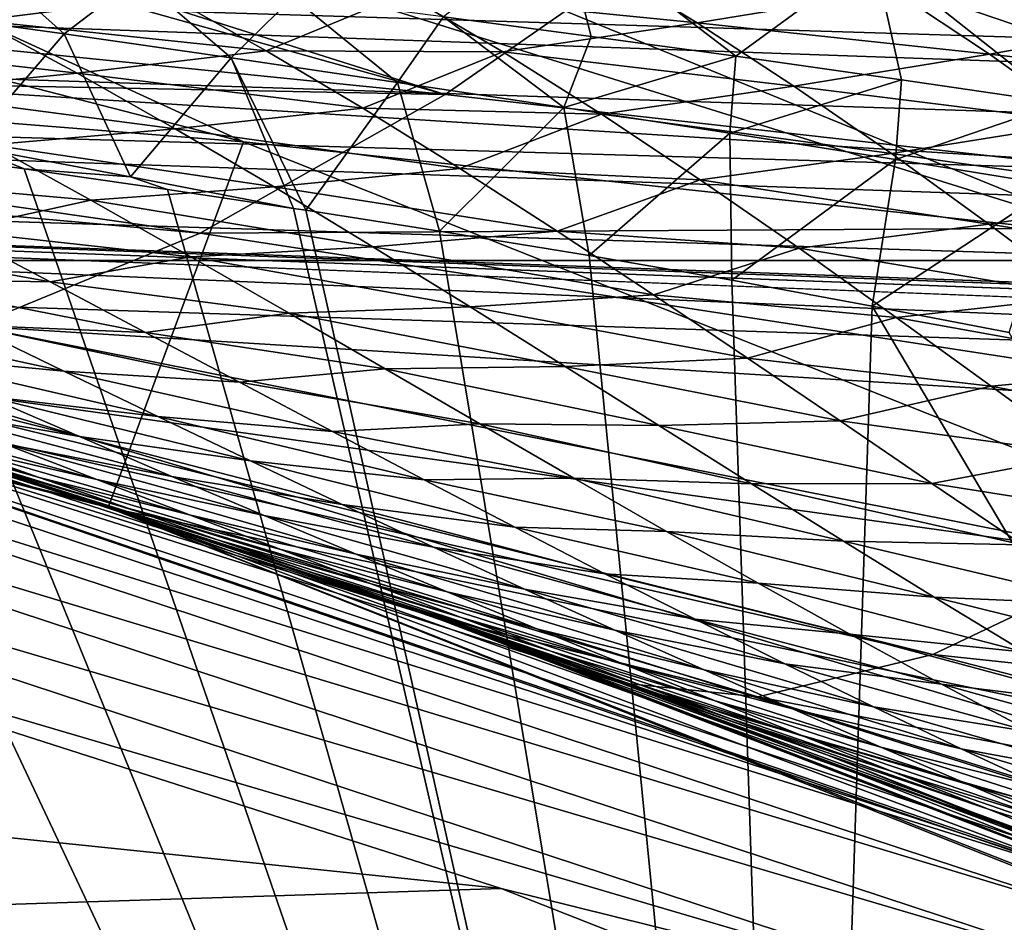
# Model space of a CAD drawing. Header units: metres. Extents: x -31 to 167, y -24 to 31.
# Tile 85 of 155: x 6.84 to 8.1, y 20.87 to 22.02. Entities that reach past the tile are written whole.
import ezdxf

# ---------------------------------------------------------------- set-up
doc = ezdxf.new("R2010")
doc.units = ezdxf.units.M
doc.layers.add('solid_12_381_042_XXX', color=7, linetype='CONTINUOUS')

msp = doc.modelspace()

# ---------------------------------------------------------------- linework, layer by layer
at = {"layer": 'solid_12_381_042_XXX'}
for points in [[(5.673571, 23.018581, -0.293264), (5.623972, 22.817352, -0.134106), (8.333295, 21.973093, -0.134106)], [(8.406787, 22.166876, -0.293264), (5.673571, 23.018581, -0.293264), (8.333295, 21.973093, -0.134106)], [(10.218121, 21.716084, -4), (-10.218286, 21.716007, -4), (-7.416245, 22.825409, -4)], [(10.218121, 21.716084, -4), (-7.416245, 22.825409, -4), (7.416117, 22.825451, -4)], [(10.218121, 21.716084, -4), (7.416117, 22.825451, -4), (7.416531, 22.825317, -1)], [(10.218808, 21.715799, -1), (7.416531, 22.825317, -1), (8.49853, 22.408783, -0.742193)], [(10.218121, 21.716084, -4), (7.416531, 22.825317, -1), (10.218808, 21.715799, -1)], [(5.623972, 22.817352, -0.134106), (5.5662, 22.58296, -0.034074), (8.247691, 21.747374, -0.034074)], [(8.333295, 21.973093, -0.134106), (5.623972, 22.817352, -0.134106), (8.247691, 21.747374, -0.034074)], [(7.126499, 21.868082), (4.330167, 22.58868), (4.216481, 22.10136)], [(5.5662, 22.58296, -0.034074), (4.330167, 22.58868), (7.126499, 21.868082)], [(8.247691, 21.747374, -0.034074), (5.5662, 22.58296, -0.034074), (7.126499, 21.868082)], [(30.313025, 21.493221, 142.746536), (0.756085, 22.487293, 142.760712), (1.120382, 22.47504, 144.491714)], [(1.315599, 22.468142, 142.738632), (0.756085, 22.487293, 142.760712), (30.313025, 21.493221, 142.746536)], [(30.490351, 21.468952, 144.664551), (1.120014, 22.467461, 144.594604), (1.119152, 22.44487, 144.695175)], [(30.50066, 21.48691, 144.505798), (1.120382, 22.47504, 144.491714), (1.120014, 22.467461, 144.594604)], [(30.490351, 21.468952, 144.664551), (30.50066, 21.48691, 144.505798), (1.120014, 22.467461, 144.594604)], [(30.50066, 21.48691, 144.505798), (30.313025, 21.493221, 142.746536), (1.120382, 22.47504, 144.491714)], [(1.315599, 22.468142, 142.738632), (30.313025, 21.493221, 142.746536), (30.306046, 21.475065, 142.587387)], [(1.315599, 22.468142, 142.738632), (30.306046, 21.475065, 142.587387), (1.898175, 22.44739, 142.713928)], [(30.490351, 21.468952, 144.664551), (1.119152, 22.44487, 144.695175), (1.1178, 22.407757, 144.791367)], [(30.306046, 21.475065, 142.587387), (3.335737, 22.391733, 142.647522), (1.898175, 22.44739, 142.713928)], [(30.48839, 21.410524, 144.824265), (1.1178, 22.407757, 144.791367), (1.115987, 22.356922, 144.881042)], [(30.490351, 21.468952, 144.664551), (1.1178, 22.407757, 144.791367), (30.48839, 21.410524, 144.824265)], [(30.306046, 21.475065, 142.587387), (4.14347, 22.356859, 142.606277), (3.335737, 22.391733, 142.647522)], [(30.485064, 21.31156, 144.969452), (1.115987, 22.356922, 144.881042), (1.113752, 22.293468, 144.962296)], [(30.48839, 21.410524, 144.824265), (1.115987, 22.356922, 144.881042), (30.485064, 21.31156, 144.969452)], [(30.306046, 21.475065, 142.587387), (4.783903, 22.32691, 142.571732), (4.14347, 22.356859, 142.606277)], [(30.304073, 21.416359, 142.427338), (6.241515, 22.249552, 142.487793), (4.783903, 22.32691, 142.571732)], [(30.306046, 21.475065, 142.587387), (30.304073, 21.416359, 142.427338), (4.783903, 22.32691, 142.571732)], [(30.485064, 21.31156, 144.969452), (1.113752, 22.293468, 144.962296), (1.111143, 22.218773, 145.033325)], [(7.385522, 21.928896, 141.929443), (5.901484, 22.079742, 141.962677), (6.241515, 22.249552, 142.487793)], [(30.304073, 21.416359, 142.427338), (6.401515, 22.240175, 142.47821), (6.241515, 22.249552, 142.487793)], [(7.385522, 21.928896, 141.929443), (6.241515, 22.249552, 142.487793), (6.401515, 22.240175, 142.47821)], [(30.304073, 21.416359, 142.427338), (7.712156, 22.156013, 142.398376), (6.401515, 22.240175, 142.47821)], [(7.385522, 21.928896, 141.929443), (6.401515, 22.240175, 142.47821), (7.712156, 22.156013, 142.398376)], [(30.480618, 21.17931, 145.085587), (1.111143, 22.218773, 145.033325), (1.108217, 22.13446, 145.092621)], [(30.485064, 21.31156, 144.969452), (1.111143, 22.218773, 145.033325), (30.480618, 21.17931, 145.085587)], [(8.875025, 21.761169, 141.900482), (7.385522, 21.928896, 141.929443), (7.712156, 22.156013, 142.398376)], [(30.300732, 21.31695, 142.281952), (8.700951, 22.083014, 142.337677), (7.712156, 22.156013, 142.398376)], [(8.875025, 21.761169, 141.900482), (7.712156, 22.156013, 142.398376), (8.700951, 22.083014, 142.337677)], [(30.304073, 21.416359, 142.427338), (30.300732, 21.31695, 142.281952), (7.712156, 22.156013, 142.398376)], [(7.535614, 22.148855, 115.233124), (7.383541, 22.028826, 115.32621), (7.572877, 22.003567, 115.334984)], [(7.535614, 22.148855, 115.233124), (7.572877, 22.003567, 115.334984), (7.758621, 21.978085, 115.342819)], [(7.935789, 22.107773, 115.252075), (7.535614, 22.148855, 115.233124), (7.758621, 21.978085, 115.342819)], [(30.480618, 21.17931, 145.085587), (1.108217, 22.13446, 145.092621), (1.105038, 22.042368, 145.138855)], [(4.216481, 22.10136), (6.791781, 21.450447, 101.904671), (6.928383, 21.406717, 101.786072)], [(6.952882, 21.398771), (4.216481, 22.10136), (6.928383, 21.406717, 101.786072)], [(7.126499, 21.868082), (4.216481, 22.10136), (6.952882, 21.398771)], [(6.787225, 22.103737, 115.293839), (6.681955, 22.036461, 115.353928), (6.896406, 22.006626, 115.365837)], [(6.99085, 22.078979, 115.305626), (6.787225, 22.103737, 115.293839), (6.896406, 22.006626, 115.365837)], [(7.935789, 22.107773, 115.252075), (7.758621, 21.978085, 115.342819), (7.971576, 21.947853, 115.350868)], [(7.935789, 22.107773, 115.252075), (7.971576, 21.947853, 115.350868), (8.176294, 21.917927, 115.357521)], [(8.32655, 22.064903, 115.268173), (7.935789, 22.107773, 115.252075), (8.176294, 21.917927, 115.357521)], [(7.031548, 22.054554, 106.772461), (6.786814, 22.024111, 106.547333), (6.660494, 22.088438, 106.729805)], [(7.584468, 22.096668, 107.133339), (7.708992, 22.020987, 106.955116), (7.333503, 22.058701, 106.916)], [(7.96169, 22.062317, 107.170837), (7.708992, 22.020987, 106.955116), (7.584468, 22.096668, 107.133339)], [(7.385522, 21.928896, 141.929443), (5.58101, 21.964479, 141.383194), (5.901484, 22.079742, 141.962677)], [(6.99085, 22.078979, 115.305626), (6.896406, 22.006626, 115.365837), (7.110568, 21.975931, 115.37664)], [(7.189774, 22.053949, 115.316437), (6.99085, 22.078979, 115.305626), (7.110568, 21.975931, 115.37664)], [(7.031548, 22.054554, 106.772461), (7.155706, 21.98494, 106.59343), (6.786814, 22.024111, 106.547333)], [(7.333503, 22.058701, 106.916), (7.155706, 21.98494, 106.59343), (7.031548, 22.054554, 106.772461)], [(7.189774, 22.053949, 115.316437), (7.110568, 21.975931, 115.37664), (7.324429, 21.94442, 115.386253)], [(7.333503, 22.058701, 106.916), (7.45972, 21.983622, 106.73452), (7.155706, 21.98494, 106.59343)], [(7.383541, 22.028826, 115.32621), (7.189774, 22.053949, 115.316437), (7.324429, 21.94442, 115.386253)], [(7.708992, 22.020987, 106.955116), (7.45972, 21.983622, 106.73452), (7.333503, 22.058701, 106.916)], [(7.96169, 22.062317, 107.170837), (8.084344, 21.980669, 106.995483), (7.708992, 22.020987, 106.955116)], [(8.338639, 22.025782, 107.209549), (8.084344, 21.980669, 106.995483), (7.96169, 22.062317, 107.170837)], [(30.475502, 21.027117, 145.163284), (1.105038, 22.042368, 145.138855), (1.101675, 21.944489, 145.171066)], [(30.480618, 21.17931, 145.085587), (1.105038, 22.042368, 145.138855), (30.475502, 21.027117, 145.163284)], [(6.896406, 22.006626, 115.365837), (6.681955, 22.036461, 115.353928), (6.772117, 21.862757, 115.518364)], [(7.383541, 22.028826, 115.32621), (7.324429, 21.94442, 115.386253), (7.537971, 21.912132, 115.3946)], [(7.572877, 22.003567, 115.334984), (7.383541, 22.028826, 115.32621), (7.537971, 21.912132, 115.3946)], [(8.338639, 22.025782, 107.209549), (8.459897, 21.93775, 107.036232), (8.084344, 21.980669, 106.995483)], [(6.786814, 22.024111, 106.547333), (6.91286, 21.956163, 106.364944), (6.545602, 21.998228, 106.317833)], [(7.155706, 21.98494, 106.59343), (6.91286, 21.956163, 106.364944), (6.786814, 22.024111, 106.547333)], [(7.708992, 22.020987, 106.955116), (7.833485, 21.939764, 106.77626), (7.45972, 21.983622, 106.73452)], [(8.084344, 21.980669, 106.995483), (7.833485, 21.939764, 106.77626), (7.708992, 22.020987, 106.955116)], [(5.305753, 19.801424, 115.540306), (7.845351, 18.939327, 115.540306), (5.448718, 22.012014, 115.540306)], [(7.845351, 18.939327, 115.540306), (5.652816, 21.987604, 115.540306), (5.448718, 22.012014, 115.540306)], [(6.896406, 22.006626, 115.365837), (6.772117, 21.862757, 115.518364), (6.981583, 21.82329, 115.530136)], [(7.110568, 21.975931, 115.37664), (6.896406, 22.006626, 115.365837), (6.981583, 21.82329, 115.530136)], [(7.758621, 21.978085, 115.342819), (7.572877, 22.003567, 115.334984), (7.537971, 21.912132, 115.3946)], [(7.845351, 18.939327, 115.540306), (5.85028, 21.963594, 115.540306), (5.652816, 21.987604, 115.540306)], [(6.91286, 21.956163, 106.364944), (6.673529, 21.932615, 106.132179), (6.545602, 21.998228, 106.317833)], [(7.155706, 21.98494, 106.59343), (7.279805, 21.911377, 106.414032), (6.91286, 21.956163, 106.364944)], [(7.110568, 21.975931, 115.37664), (6.981583, 21.82329, 115.530136), (7.190901, 21.782766, 115.540306)], [(7.110568, 21.975931, 115.37664), (7.190901, 21.782766, 115.540306), (7.206646, 21.780369, 115.540306)], [(7.324429, 21.94442, 115.386253), (7.110568, 21.975931, 115.37664), (7.206646, 21.780369, 115.540306)], [(7.45972, 21.983622, 106.73452), (7.279805, 21.911377, 106.414032), (7.155706, 21.98494, 106.59343)], [(7.45972, 21.983622, 106.73452), (7.586082, 21.903706, 106.552223), (7.279805, 21.911377, 106.414032)], [(7.833485, 21.939764, 106.77626), (7.586082, 21.903706, 106.552223), (7.45972, 21.983622, 106.73452)], [(7.758621, 21.978085, 115.342819), (7.537971, 21.912132, 115.3946), (7.751108, 21.879129, 115.401596)], [(7.971576, 21.947853, 115.350868), (7.758621, 21.978085, 115.342819), (7.751108, 21.879129, 115.401596)], [(8.084344, 21.980669, 106.995483), (8.207534, 21.892912, 106.818489), (7.833485, 21.939764, 106.77626)], [(8.459897, 21.93775, 107.036232), (8.207534, 21.892912, 106.818489), (8.084344, 21.980669, 106.995483)], [(7.071083, 21.750887, 141.401703), (5.288501, 21.912296, 140.756927), (5.58101, 21.964479, 141.383194)], [(7.385522, 21.928896, 141.929443), (7.071083, 21.750887, 141.401703), (5.58101, 21.964479, 141.383194)], [(7.845351, 18.939327, 115.540306), (6.04201, 21.939789, 115.540306), (5.85028, 21.963594, 115.540306)], [(6.91286, 21.956163, 106.364944), (7.039012, 21.884842, 106.182007), (6.673529, 21.932615, 106.132179)], [(7.279805, 21.911377, 106.414032), (7.039012, 21.884842, 106.182007), (6.91286, 21.956163, 106.364944)], [(11.558103, 21.500824, 145.196259), (1.101675, 21.944489, 145.171066), (6.301621, 21.673597, 145.193024)], [(16.865307, 21.32514, 145.198502), (1.101675, 21.944489, 145.171066), (11.558103, 21.500824, 145.196259)], [(22.232065, 21.146555, 145.199921), (1.101675, 21.944489, 145.171066), (16.865307, 21.32514, 145.198502)], [(27.720585, 20.963165, 145.200562), (1.101675, 21.944489, 145.171066), (22.232065, 21.146555, 145.199921)], [(30.46209, 20.871155, 145.200592), (1.101675, 21.944489, 145.171066), (27.720585, 20.963165, 145.200562)], [(30.475502, 21.027117, 145.163284), (1.101675, 21.944489, 145.171066), (30.46209, 20.871155, 145.200592)], [(7.845351, 18.939327, 115.540306), (6.25343, 21.912985, 115.540306), (6.04201, 21.939789, 115.540306)], [(7.324429, 21.94442, 115.386253), (7.206646, 21.780369, 115.540306), (7.378337, 21.753595, 115.540306)], [(7.537971, 21.912132, 115.3946), (7.324429, 21.94442, 115.386253), (7.378337, 21.753595, 115.540306)], [(7.833485, 21.939764, 106.77626), (7.958589, 21.853243, 106.595726), (7.586082, 21.903706, 106.552223)], [(7.971576, 21.947853, 115.350868), (7.751108, 21.879129, 115.401596), (7.963732, 21.845484, 115.407158)], [(8.207534, 21.892912, 106.818489), (7.958589, 21.853243, 106.595726), (7.833485, 21.939764, 106.77626)], [(8.176294, 21.917927, 115.357521), (7.971576, 21.947853, 115.350868), (7.963732, 21.845484, 115.407158)], [(7.039012, 21.884842, 106.182007), (6.801748, 21.864157, 105.945763), (6.673529, 21.932615, 106.132179)], [(8.875025, 21.761169, 141.900482), (7.071083, 21.750887, 141.401703), (7.385522, 21.928896, 141.929443)], [(7.071083, 21.750887, 141.401703), (6.779968, 21.631565, 140.821579), (5.288501, 21.912296, 140.756927)], [(7.845351, 18.939327, 115.540306), (6.45752, 21.886381, 115.540306), (6.25343, 21.912985, 115.540306)], [(7.279805, 21.911377, 106.414032), (7.40451, 21.833996, 106.2332), (7.039012, 21.884842, 106.182007)], [(7.586082, 21.903706, 106.552223), (7.40451, 21.833996, 106.2332), (7.279805, 21.911377, 106.414032)], [(7.537971, 21.912132, 115.3946), (7.378337, 21.753595, 115.540306), (7.570477, 21.722147, 115.540306)], [(7.751108, 21.879129, 115.401596), (7.537971, 21.912132, 115.3946), (7.570477, 21.722147, 115.540306)], [(8.176294, 21.917927, 115.357521), (7.963732, 21.845484, 115.407158), (8.169338, 21.812307, 115.411118)], [(7.586082, 21.903706, 106.552223), (7.713072, 21.81929, 106.368301), (7.40451, 21.833996, 106.2332)], [(7.958589, 21.853243, 106.595726), (7.713072, 21.81929, 106.368301), (7.586082, 21.903706, 106.552223)], [(7.845351, 18.939327, 115.540306), (6.654722, 21.859869, 115.540306), (6.45752, 21.886381, 115.540306)], [(8.207534, 21.892912, 106.818489), (8.331018, 21.800001, 106.640022), (7.958589, 21.853243, 106.595726)], [(7.039012, 21.884842, 106.182007), (7.165808, 21.810339, 105.997665), (6.801748, 21.864157, 105.945763)], [(7.40451, 21.833996, 106.2332), (7.165808, 21.810339, 105.997665), (7.039012, 21.884842, 106.182007)], [(7.751108, 21.879129, 115.401596), (7.570477, 21.722147, 115.540306), (7.753454, 21.690575, 115.540306)], [(7.963732, 21.845484, 115.407158), (7.751108, 21.879129, 115.401596), (7.753454, 21.690575, 115.540306)], [(6.801748, 21.864157, 105.945763), (6.930578, 21.793137, 105.758072), (6.625888, 21.82012, 105.621025)], [(6.772117, 21.862757, 115.518364), (6.654722, 21.859869, 115.540306), (6.844853, 21.833488, 115.540306)], [(6.772117, 21.862757, 115.518364), (6.844853, 21.833488, 115.540306), (6.981583, 21.82329, 115.530136)], [(7.165808, 21.810339, 105.997665), (6.930578, 21.793137, 105.758072), (6.801748, 21.864157, 105.945763)], [(9.810481, 20.802723), (7.126499, 21.868082), (6.952882, 21.398771)], [(8.247691, 21.747374, -0.034074), (7.126499, 21.868082), (9.810481, 20.802723)], [(7.845351, 18.939327, 115.540306), (6.844853, 21.833488, 115.540306), (6.654722, 21.859869, 115.540306)], [(7.958589, 21.853243, 106.595726), (8.083836, 21.762512, 106.41404), (7.713072, 21.81929, 106.368301)], [(8.331018, 21.800001, 106.640022), (8.083836, 21.762512, 106.41404), (7.958589, 21.853243, 106.595726)], [(7.963732, 21.845484, 115.407158), (7.753454, 21.690575, 115.540306), (7.933768, 21.657413, 115.540306)], [(8.169338, 21.812307, 115.411118), (7.963732, 21.845484, 115.407158), (7.933768, 21.657413, 115.540306)], [(7.845351, 18.939327, 115.540306), (7.028798, 21.806988, 115.540306), (6.844853, 21.833488, 115.540306)], [(6.981583, 21.82329, 115.530136), (6.844853, 21.833488, 115.540306), (7.028798, 21.806988, 115.540306)], [(6.981583, 21.82329, 115.530136), (7.028798, 21.806988, 115.540306), (7.190901, 21.782766, 115.540306)], [(7.40451, 21.833996, 106.2332), (7.529473, 21.753593, 106.051361), (7.165808, 21.810339, 105.997665)], [(7.713072, 21.81929, 106.368301), (7.529473, 21.753593, 106.051361), (7.40451, 21.833996, 106.2332)], [(6.930578, 21.793137, 105.758072), (6.752992, 21.754391, 105.43541), (6.625888, 21.82012, 105.621025)], [(7.165808, 21.810339, 105.997665), (7.292638, 21.733551, 105.812729), (6.930578, 21.793137, 105.758072)], [(7.529473, 21.753593, 106.051361), (7.292638, 21.733551, 105.812729), (7.165808, 21.810339, 105.997665)], [(7.713072, 21.81929, 106.368301), (7.839976, 21.731585, 106.18367), (7.529473, 21.753593, 106.051361)], [(8.083836, 21.762512, 106.41404), (7.839976, 21.731585, 106.18367), (7.713072, 21.81929, 106.368301)], [(8.169338, 21.812307, 115.411118), (7.933768, 21.657413, 115.540306), (8.10958, 21.623356, 115.540306)], [(7.845351, 18.939327, 115.540306), (7.190901, 21.782766, 115.540306), (7.028798, 21.806988, 115.540306)], [(8.331018, 21.800001, 106.640022), (8.453344, 21.704042, 106.462067), (8.083836, 21.762512, 106.41404)], [(6.930578, 21.793137, 105.758072), (7.059115, 21.720543, 105.570366), (6.752992, 21.754391, 105.43541)], [(7.292638, 21.733551, 105.812729), (7.059115, 21.720543, 105.570366), (6.930578, 21.793137, 105.758072)], [(7.845351, 18.939327, 115.540306), (7.206646, 21.780369, 115.540306), (7.190901, 21.782766, 115.540306)], [(7.845351, 18.939327, 115.540306), (7.378337, 21.753595, 115.540306), (7.206646, 21.780369, 115.540306)], [(8.875025, 21.761169, 141.900482), (8.565187, 21.521433, 141.429855), (7.071083, 21.750887, 141.401703)], [(8.083836, 21.762512, 106.41404), (8.207425, 21.669855, 106.233727), (7.839976, 21.731585, 106.18367)], [(8.453344, 21.704042, 106.462067), (8.207425, 21.669855, 106.233727), (8.083836, 21.762512, 106.41404)], [(6.752992, 21.754391, 105.43541), (6.878431, 21.688522, 105.251877), (6.523856, 21.753277, 105.189255)], [(6.878431, 21.688522, 105.251877), (6.650423, 21.692459, 105.00399), (6.523856, 21.753277, 105.189255)], [(7.059115, 21.720543, 105.570366), (6.878431, 21.688522, 105.251877), (6.752992, 21.754391, 105.43541)], [(8.565187, 21.521433, 141.429855), (6.779968, 21.631565, 140.821579), (7.071083, 21.750887, 141.401703)], [(7.529473, 21.753593, 106.051361), (7.653107, 21.671894, 105.870758), (7.292638, 21.733551, 105.812729)], [(7.845351, 18.939327, 115.540306), (7.570477, 21.722147, 115.540306), (7.378337, 21.753595, 115.540306)], [(7.839976, 21.731585, 106.18367), (7.653107, 21.671894, 105.870758), (7.529473, 21.753593, 106.051361)], [(5.738373, 21.696627, 118.21389), (5.749282, 21.737875, 118.2976), (8.295474, 20.899153, 118.2976)], [(8.295474, 20.899153, 118.2976), (5.749282, 21.737875, 118.2976), (5.960344, 21.696182, 118.390305)], [(7.292638, 21.733551, 105.812729), (7.417541, 21.656315, 105.630013), (7.059115, 21.720543, 105.570366)], [(7.653107, 21.671894, 105.870758), (7.417541, 21.656315, 105.630013), (7.292638, 21.733551, 105.812729)], [(7.845351, 18.939327, 115.540306), (7.753454, 21.690575, 115.540306), (7.570477, 21.722147, 115.540306)], [(7.839976, 21.731585, 106.18367), (7.964685, 21.64296, 106.001328), (7.653107, 21.671894, 105.870758)], [(8.207425, 21.669855, 106.233727), (7.964685, 21.64296, 106.001328), (7.839976, 21.731585, 106.18367)], [(12.85965, 20.263948, -4), (-12.859702, 20.263912, -4), (-10.218286, 21.716007, -4)], [(12.85965, 20.263948, -4), (-10.218286, 21.716007, -4), (10.218121, 21.716084, -4)], [(7.059115, 21.720543, 105.570366), (7.185122, 21.648228, 105.385872), (6.878431, 21.688522, 105.251877)], [(7.417541, 21.656315, 105.630013), (7.185122, 21.648228, 105.385872), (7.059115, 21.720543, 105.570366)], [(5.738373, 21.696627, 118.21389), (8.279733, 20.859495, 118.21389), (5.721378, 21.63237, 118.147484)], [(5.738373, 21.696627, 118.21389), (8.295474, 20.899153, 118.2976), (8.279733, 20.859495, 118.21389)], [(8.248424, 20.93355, 138.86525), (8.599384, 20.79184, 118.390305), (5.960344, 21.696182, 118.390305)], [(8.295474, 20.899153, 118.2976), (5.960344, 21.696182, 118.390305), (8.599384, 20.79184, 118.390305)], [(7.609894, 21.174028, 139.070938), (8.248424, 20.93355, 138.86525), (5.960344, 21.696182, 118.390305)], [(7.366633, 21.259886, 139.154037), (7.609894, 21.174028, 139.070938), (5.960344, 21.696182, 118.390305)], [(6.479215, 21.546921, 139.480667), (7.366633, 21.259886, 139.154037), (5.960344, 21.696182, 118.390305)], [(7.000772, 21.623709, 105.072533), (6.773974, 21.632755, 104.822861), (6.650423, 21.692459, 105.00399)], [(6.878431, 21.688522, 105.251877), (7.000772, 21.623709, 105.072533), (6.650423, 21.692459, 105.00399)], [(7.185122, 21.648228, 105.385872), (7.000772, 21.623709, 105.072533), (6.878431, 21.688522, 105.251877)], [(7.845351, 18.939327, 115.540306), (7.933768, 21.657413, 115.540306), (7.753454, 21.690575, 115.540306)], [(7.173658, 20.032797, 145.355576), (6.301621, 21.673597, 145.193024), (1.571874, 20.913927, 145.275101)], [(12.395904, 19.854485, 145.368698), (6.301621, 21.673597, 145.193024), (7.173658, 20.032797, 145.355576)], [(12.395904, 19.854485, 145.368698), (11.558103, 21.500824, 145.196259), (6.301621, 21.673597, 145.193024)], [(7.653107, 21.671894, 105.870758), (7.773766, 21.59074, 105.693764), (7.417541, 21.656315, 105.630013)], [(7.964685, 21.64296, 106.001328), (7.773766, 21.59074, 105.693764), (7.653107, 21.671894, 105.870758)], [(8.207425, 21.669855, 106.233727), (8.328081, 21.577271, 106.056595), (7.964685, 21.64296, 106.001328)], [(6.896034, 21.573725, 104.643646), (6.674077, 21.594711, 104.388443), (6.550664, 21.648653, 104.56955)], [(6.773974, 21.632755, 104.822861), (6.896034, 21.573725, 104.643646), (6.550664, 21.648653, 104.56955)], [(7.185122, 21.648228, 105.385872), (7.308338, 21.576881, 105.204971), (7.000772, 21.623709, 105.072533)], [(7.417541, 21.656315, 105.630013), (7.539464, 21.579937, 105.45105), (7.185122, 21.648228, 105.385872)], [(7.539464, 21.579937, 105.45105), (7.308338, 21.576881, 105.204971), (7.185122, 21.648228, 105.385872)], [(7.773766, 21.59074, 105.693764), (7.539464, 21.579937, 105.45105), (7.417541, 21.656315, 105.630013)], [(7.845351, 18.939327, 115.540306), (10.250444, 17.753241, 115.540306), (7.933768, 21.657413, 115.540306)], [(10.250444, 17.753241, 115.540306), (8.10958, 21.623356, 115.540306), (7.933768, 21.657413, 115.540306)], [(7.964685, 21.64296, 106.001328), (8.086573, 21.554779, 105.822166), (7.773766, 21.59074, 105.693764)], [(8.328081, 21.577271, 106.056595), (8.086573, 21.554779, 105.822166), (7.964685, 21.64296, 106.001328)], [(5.721378, 21.63237, 118.147484), (8.255212, 20.797718, 118.147484), (5.699965, 21.551407, 118.104897)], [(8.279733, 20.859495, 118.21389), (8.255212, 20.797718, 118.147484), (5.721378, 21.63237, 118.147484)], [(8.274337, 21.33462, 140.900528), (6.521533, 21.579016, 140.199142), (6.779968, 21.631565, 140.821579)], [(7.121397, 21.559601, 104.895325), (6.896034, 21.573725, 104.643646), (6.773974, 21.632755, 104.822861)], [(7.000772, 21.623709, 105.072533), (7.121397, 21.559601, 104.895325), (6.773974, 21.632755, 104.822861)], [(8.565187, 21.521433, 141.429855), (8.274337, 21.33462, 140.900528), (6.779968, 21.631565, 140.821579)], [(7.308338, 21.576881, 105.204971), (7.121397, 21.559601, 104.895325), (7.000772, 21.623709, 105.072533)], [(7.786995, 21.155941, 139.705978), (6.479215, 21.546921, 139.480667), (6.306007, 21.598248, 139.548981)], [(8.011975, 21.210384, 140.32164), (6.306007, 21.598248, 139.548981), (6.521533, 21.579016, 140.199142)], [(8.011975, 21.210384, 140.32164), (7.786995, 21.155941, 139.705978), (6.306007, 21.598248, 139.548981)], [(7.016606, 21.515608, 104.466316), (6.795793, 21.541725, 104.20961), (6.674077, 21.594711, 104.388443)], [(6.896034, 21.573725, 104.643646), (7.016606, 21.515608, 104.466316), (6.674077, 21.594711, 104.388443)], [(7.773766, 21.59074, 105.693764), (7.892692, 21.510006, 105.518547), (7.539464, 21.579937, 105.45105)], [(8.086573, 21.554779, 105.822166), (7.892692, 21.510006, 105.518547), (7.773766, 21.59074, 105.693764)], [(8.274337, 21.33462, 140.900528), (8.011975, 21.210384, 140.32164), (6.521533, 21.579016, 140.199142)], [(6.915837, 21.489811, 104.033012), (6.698148, 21.527552, 103.7733), (6.577053, 21.574701, 103.951248)], [(6.795793, 21.541725, 104.20961), (6.915837, 21.489811, 104.033012), (6.577053, 21.574701, 103.951248)], [(7.240737, 21.496292, 104.719627), (7.016606, 21.515608, 104.466316), (6.896034, 21.573725, 104.643646)], [(7.121397, 21.559601, 104.895325), (7.240737, 21.496292, 104.719627), (6.896034, 21.573725, 104.643646)], [(7.308338, 21.576881, 105.204971), (7.430243, 21.506132, 105.02549), (7.121397, 21.559601, 104.895325)], [(7.539464, 21.579937, 105.45105), (7.659921, 21.504063, 105.273605), (7.308338, 21.576881, 105.204971)], [(7.659921, 21.504063, 105.273605), (7.430243, 21.506132, 105.02549), (7.308338, 21.576881, 105.204971)], [(7.892692, 21.510006, 105.518547), (7.659921, 21.504063, 105.273605), (7.539464, 21.579937, 105.45105)], [(8.328081, 21.577271, 106.056595), (8.447288, 21.484631, 105.880455), (8.086573, 21.554779, 105.822166)], [(7.430243, 21.506132, 105.02549), (7.240737, 21.496292, 104.719627), (7.121397, 21.559601, 104.895325)], [(5.699965, 21.551407, 118.104897), (8.224315, 20.719877, 118.104897), (6.090459, 21.348101, 118.090302)], [(8.255212, 20.797718, 118.147484), (8.224315, 20.719877, 118.104897), (5.699965, 21.551407, 118.104897)], [(7.786995, 21.155941, 139.705978), (7.366633, 21.259886, 139.154037), (6.479215, 21.546921, 139.480667)], [(8.086573, 21.554779, 105.822166), (8.207203, 21.466789, 105.643875), (7.892692, 21.510006, 105.518547)], [(8.447288, 21.484631, 105.880455), (8.207203, 21.466789, 105.643875), (8.086573, 21.554779, 105.822166)], [(6.864303, 21.437599, 102.950241), (6.651521, 21.497095, 102.685944), (6.534538, 21.534792, 102.857941)], [(6.747894, 21.478289, 103.12159), (6.864303, 21.437599, 102.950241), (6.534538, 21.534792, 102.857941)], [(7.13553, 21.458687, 104.291122), (6.915837, 21.489811, 104.033012), (6.795793, 21.541725, 104.20961)], [(7.016606, 21.515608, 104.466316), (7.13553, 21.458687, 104.291122), (6.795793, 21.541725, 104.20961)], [(6.554389, 21.52376, 102.252434), (6.767028, 21.459608, 102.516029), (6.881582, 21.422176, 102.347481)], [(6.669584, 21.488243, 102.08326), (6.554389, 21.52376, 102.252434), (6.881582, 21.422176, 102.347481)], [(6.938162, 21.434937, 103.420082), (6.747894, 21.478289, 103.12159), (6.629991, 21.519487, 103.294998)], [(6.818239, 21.481064, 103.596657), (6.938162, 21.434937, 103.420082), (6.629991, 21.519487, 103.294998)], [(7.034691, 21.438856, 103.857941), (6.818239, 21.481064, 103.596657), (6.698148, 21.527552, 103.7733)], [(6.915837, 21.489811, 104.033012), (7.034691, 21.438856, 103.857941), (6.698148, 21.527552, 103.7733)], [(7.35849, 21.434231, 104.545876), (7.13553, 21.458687, 104.291122), (7.016606, 21.515608, 104.466316)], [(7.240737, 21.496292, 104.719627), (7.35849, 21.434231, 104.545876), (7.016606, 21.515608, 104.466316)], [(7.892692, 21.510006, 105.518547), (8.010529, 21.429888, 105.344162), (7.659921, 21.504063, 105.273605)], [(8.207203, 21.466789, 105.643875), (8.010529, 21.429888, 105.344162), (7.892692, 21.510006, 105.518547)], [(6.979164, 21.397423, 102.781036), (6.767028, 21.459608, 102.516029), (6.651521, 21.497095, 102.685944)], [(6.864303, 21.437599, 102.950241), (6.979164, 21.397423, 102.781036), (6.651521, 21.497095, 102.685944)], [(7.430243, 21.506132, 105.02549), (7.550689, 21.436476, 104.847641), (7.240737, 21.496292, 104.719627)], [(7.550689, 21.436476, 104.847641), (7.35849, 21.434231, 104.545876), (7.240737, 21.496292, 104.719627)], [(7.779118, 21.429077, 105.097374), (7.550689, 21.436476, 104.847641), (7.430243, 21.506132, 105.02549)], [(7.659921, 21.504063, 105.273605), (7.779118, 21.429077, 105.097374), (7.430243, 21.506132, 105.02549)], [(8.010529, 21.429888, 105.344162), (7.779118, 21.429077, 105.097374), (7.659921, 21.504063, 105.273605)], [(6.669584, 21.488243, 102.08326), (6.995568, 21.384651, 102.179771), (6.791781, 21.450447, 101.904671)], [(6.669584, 21.488243, 102.08326), (6.881582, 21.422176, 102.347481), (6.995568, 21.384651, 102.179771)], [(7.253158, 21.402956, 104.117546), (7.034691, 21.438856, 103.857941), (6.915837, 21.489811, 104.033012)], [(7.13553, 21.458687, 104.291122), (7.253158, 21.402956, 104.117546), (6.915837, 21.489811, 104.033012)], [(7.057139, 21.389454, 103.24472), (6.864303, 21.437599, 102.950241), (6.747894, 21.478289, 103.12159)], [(6.938162, 21.434937, 103.420082), (7.057139, 21.389454, 103.24472), (6.747894, 21.478289, 103.12159)], [(7.153304, 21.388519, 103.682999), (6.938162, 21.434937, 103.420082), (6.818239, 21.481064, 103.596657)], [(7.034691, 21.438856, 103.857941), (7.153304, 21.388519, 103.682999), (6.818239, 21.481064, 103.596657)], [(7.093017, 21.357573, 102.613205), (6.881582, 21.422176, 102.347481), (6.767028, 21.459608, 102.516029)], [(6.979164, 21.397423, 102.781036), (7.093017, 21.357573, 102.613205), (6.767028, 21.459608, 102.516029)], [(7.474914, 21.373514, 104.373711), (7.253158, 21.402956, 104.117546), (7.13553, 21.458687, 104.291122)], [(7.35849, 21.434231, 104.545876), (7.474914, 21.373514, 104.373711), (7.13553, 21.458687, 104.291122)], [(8.207203, 21.466789, 105.643875), (8.326585, 21.379738, 105.466454), (8.010529, 21.429888, 105.344162)], [(7.109262, 21.346901, 102.012543), (6.928383, 21.406717, 101.786072), (6.791781, 21.450447, 101.904671)], [(6.995568, 21.384651, 102.179771), (7.109262, 21.346901, 102.012543), (6.791781, 21.450447, 101.904671)], [(7.174471, 21.34486, 103.071594), (6.979164, 21.397423, 102.781036), (6.864303, 21.437599, 102.950241)], [(7.057139, 21.389454, 103.24472), (7.174471, 21.34486, 103.071594), (6.864303, 21.437599, 102.950241)], [(7.271429, 21.338947, 103.508537), (7.057139, 21.389454, 103.24472), (6.938162, 21.434937, 103.420082)], [(7.153304, 21.388519, 103.682999), (7.271429, 21.338947, 103.508537), (6.938162, 21.434937, 103.420082)], [(7.370355, 21.348127, 103.944305), (7.153304, 21.388519, 103.682999), (7.034691, 21.438856, 103.857941)], [(7.253158, 21.402956, 104.117546), (7.370355, 21.348127, 103.944305), (7.034691, 21.438856, 103.857941)], [(7.550689, 21.436476, 104.847641), (7.669631, 21.368307, 104.671486), (7.35849, 21.434231, 104.545876)], [(7.669631, 21.368307, 104.671486), (7.474914, 21.373514, 104.373711), (7.35849, 21.434231, 104.545876)], [(7.896846, 21.355572, 104.922676), (7.669631, 21.368307, 104.671486), (7.550689, 21.436476, 104.847641)], [(7.779118, 21.429077, 105.097374), (7.896846, 21.355572, 104.922676), (7.550689, 21.436476, 104.847641)], [(7.206283, 21.317873, 102.446152), (6.995568, 21.384651, 102.179771), (6.881582, 21.422176, 102.347481)], [(7.093017, 21.357573, 102.613205), (7.206283, 21.317873, 102.446152), (6.881582, 21.422176, 102.347481)], [(8.010529, 21.429888, 105.344162), (8.126968, 21.351149, 105.171059), (7.779118, 21.429077, 105.097374)], [(8.126968, 21.351149, 105.171059), (7.896846, 21.355572, 104.922676), (7.779118, 21.429077, 105.097374)], [(8.326585, 21.379738, 105.466454), (8.126968, 21.351149, 105.171059), (8.010529, 21.429888, 105.344162)], [(6.952882, 21.398771), (6.928383, 21.406717, 101.786072), (7.075679, 21.358482, 101.657387)], [(7.222935, 21.308773, 101.845467), (7.075679, 21.358482, 101.657387), (6.928383, 21.406717, 101.786072)], [(7.109262, 21.346901, 102.012543), (7.222935, 21.308773, 101.845467), (6.928383, 21.406717, 101.786072)], [(6.952882, 21.398771), (7.366627, 21.259888, 101.400673), (8.097504, 20.99239, 100.713165)], [(6.952882, 21.398771), (7.221761, 21.309532, 101.528923), (7.366627, 21.259888, 101.400673)], [(6.952882, 21.398771), (8.097504, 20.99239, 100.713165), (8.807763, 20.704428, 100.02523)], [(6.952882, 21.398771), (8.807763, 20.704428, 100.02523), (9.497038, 20.397457, 99.336861)], [(9.579649, 20.358761), (6.952882, 21.398771), (9.497038, 20.397457, 99.336861)], [(6.952882, 21.398771), (7.075679, 21.358482, 101.657387), (7.221761, 21.309532, 101.528923)], [(9.810481, 20.802723), (6.952882, 21.398771), (9.579649, 20.358761)], [(7.290583, 21.30097, 102.900093), (7.093017, 21.357573, 102.613205), (6.979164, 21.397423, 102.781036)], [(7.174471, 21.34486, 103.071594), (7.290583, 21.30097, 102.900093), (6.979164, 21.397423, 102.781036)], [(7.590694, 21.313974, 104.202118), (7.370355, 21.348127, 103.944305), (7.253158, 21.402956, 104.117546)], [(7.474914, 21.373514, 104.373711), (7.590694, 21.313974, 104.202118), (7.253158, 21.402956, 104.117546)], [(7.319261, 21.278175, 102.279465), (7.109262, 21.346901, 102.012543), (6.995568, 21.384651, 102.179771)], [(7.206283, 21.317873, 102.446152), (7.319261, 21.278175, 102.279465), (6.995568, 21.384651, 102.179771)], [(7.388087, 21.290548, 103.336014), (7.174471, 21.34486, 103.071594), (7.057139, 21.389454, 103.24472)], [(7.271429, 21.338947, 103.508537), (7.388087, 21.290548, 103.336014), (7.057139, 21.389454, 103.24472)], [(7.487425, 21.294157, 103.77095), (7.271429, 21.338947, 103.508537), (7.153304, 21.388519, 103.682999)], [(7.370355, 21.348127, 103.944305), (7.487425, 21.294157, 103.77095), (7.153304, 21.388519, 103.682999)], [(7.787509, 21.301672, 104.496399), (7.590694, 21.313974, 104.202118), (7.474914, 21.373514, 104.373711)], [(7.669631, 21.368307, 104.671486), (7.787509, 21.301672, 104.496399), (7.474914, 21.373514, 104.373711)], [(8.013441, 21.283728, 104.749016), (7.787509, 21.301672, 104.496399), (7.669631, 21.368307, 104.671486)], [(7.896846, 21.355572, 104.922676), (8.013441, 21.283728, 104.749016), (7.669631, 21.368307, 104.671486)], [(7.336976, 21.270041, 101.678047), (7.221761, 21.309532, 101.528923), (7.075679, 21.358482, 101.657387)], [(7.222935, 21.308773, 101.845467), (7.336976, 21.270041, 101.678047), (7.075679, 21.358482, 101.657387)], [(7.406004, 21.257551, 102.729446), (7.206283, 21.317873, 102.446152), (7.093017, 21.357573, 102.613205)], [(7.290583, 21.30097, 102.900093), (7.406004, 21.257551, 102.729446), (7.093017, 21.357573, 102.613205)], [(8.242249, 21.274117, 104.998909), (8.013441, 21.283728, 104.749016), (7.896846, 21.355572, 104.922676)], [(8.126968, 21.351149, 105.171059), (8.242249, 21.274117, 104.998909), (7.896846, 21.355572, 104.922676)], [(4.613615, 21.203871, 118.090302), (6.090459, 21.348101, 118.090302), (7.457643, 20.909893, 118.090302)], [(8.224315, 20.719877, 118.104897), (7.457643, 20.909893, 118.090302), (6.090459, 21.348101, 118.090302)], [(7.432161, 21.238342, 102.112869), (7.222935, 21.308773, 101.845467), (7.109262, 21.346901, 102.012543)], [(7.319261, 21.278175, 102.279465), (7.432161, 21.238342, 102.112869), (7.109262, 21.346901, 102.012543)], [(7.503449, 21.243227, 103.165169), (7.290583, 21.30097, 102.900093), (7.174471, 21.34486, 103.071594)], [(7.388087, 21.290548, 103.336014), (7.503449, 21.243227, 103.165169), (7.174471, 21.34486, 103.071594)], [(7.706533, 21.255405, 104.030045), (7.487425, 21.294157, 103.77095), (7.370355, 21.348127, 103.944305)], [(7.590694, 21.313974, 104.202118), (7.706533, 21.255405, 104.030045), (7.370355, 21.348127, 103.944305)], [(7.60335, 21.241564, 103.598999), (7.388087, 21.290548, 103.336014), (7.271429, 21.338947, 103.508537)], [(7.487425, 21.294157, 103.77095), (7.60335, 21.241564, 103.598999), (7.271429, 21.338947, 103.508537)], [(9.763026, 21.023912, 141.000793), (8.011975, 21.210384, 140.32164), (8.274337, 21.33462, 140.900528)], [(7.521116, 21.214403, 102.559082), (7.319261, 21.278175, 102.279465), (7.206283, 21.317873, 102.446152)], [(7.406004, 21.257551, 102.729446), (7.521116, 21.214403, 102.559082), (7.206283, 21.317873, 102.446152)], [(7.221761, 21.309532, 101.528923), (7.452867, 21.229694, 101.513062), (7.40525, 21.246429, 101.450882)], [(7.336976, 21.270041, 101.678047), (7.452867, 21.229694, 101.513062), (7.221761, 21.309532, 101.528923)], [(7.221761, 21.309532, 101.528923), (7.40525, 21.246429, 101.450882), (7.385891, 21.252953, 101.42585)], [(7.221761, 21.309532, 101.528923), (7.385891, 21.252953, 101.42585), (7.366627, 21.259888, 101.400673)], [(7.545303, 21.198158, 101.945908), (7.336976, 21.270041, 101.678047), (7.222935, 21.308773, 101.845467)], [(7.432161, 21.238342, 102.112869), (7.545303, 21.198158, 101.945908), (7.222935, 21.308773, 101.845467)], [(7.905272, 21.236282, 104.320969), (7.706533, 21.255405, 104.030045), (7.590694, 21.313974, 104.202118)], [(7.787509, 21.301672, 104.496399), (7.905272, 21.236282, 104.320969), (7.590694, 21.313974, 104.202118)], [(7.618081, 21.196707, 102.995171), (7.406004, 21.257551, 102.729446), (7.290583, 21.30097, 102.900093)], [(7.503449, 21.243227, 103.165169), (7.618081, 21.196707, 102.995171), (7.290583, 21.30097, 102.900093)], [(7.821635, 21.198322, 103.858688), (7.60335, 21.241564, 103.598999), (7.487425, 21.294157, 103.77095)], [(7.706533, 21.255405, 104.030045), (7.821635, 21.198322, 103.858688), (7.487425, 21.294157, 103.77095)], [(8.129724, 21.213366, 104.575188), (7.905272, 21.236282, 104.320969), (7.787509, 21.301672, 104.496399)], [(8.013441, 21.283728, 104.749016), (8.129724, 21.213366, 104.575188), (7.787509, 21.301672, 104.496399)], [(7.717932, 21.190434, 103.428734), (7.503449, 21.243227, 103.165169), (7.388087, 21.290548, 103.336014)], [(7.60335, 21.241564, 103.598999), (7.717932, 21.190434, 103.428734), (7.388087, 21.290548, 103.336014)], [(8.357012, 21.198778, 104.826759), (8.129724, 21.213366, 104.575188), (8.013441, 21.283728, 104.749016)], [(8.242249, 21.274117, 104.998909), (8.357012, 21.198778, 104.826759), (8.013441, 21.283728, 104.749016)], [(7.636124, 21.171366, 102.388718), (7.432161, 21.238342, 102.112869), (7.319261, 21.278175, 102.279465)], [(7.521116, 21.214403, 102.559082), (7.636124, 21.171366, 102.388718), (7.319261, 21.278175, 102.279465)], [(7.336976, 21.270041, 101.678047), (7.665657, 21.154915, 101.789894), (7.452867, 21.229694, 101.513062)], [(7.545303, 21.198158, 101.945908), (7.665657, 21.154915, 101.789894), (7.336976, 21.270041, 101.678047)], [(7.366627, 21.259888, 101.400673), (7.385891, 21.252953, 101.42585), (8.892055, 20.673475, 101.102829)], [(8.097504, 20.99239, 100.713165), (7.366627, 21.259888, 101.400673), (8.892055, 20.673475, 101.102829)], [(7.786995, 21.155941, 139.705978), (7.609894, 21.174028, 139.070938), (7.366633, 21.259886, 139.154037)], [(7.732406, 21.150755, 102.825386), (7.521116, 21.214403, 102.559082), (7.406004, 21.257551, 102.729446)], [(7.618081, 21.196707, 102.995171), (7.732406, 21.150755, 102.825386), (7.406004, 21.257551, 102.729446)], [(8.022919, 21.172348, 104.145203), (7.821635, 21.198322, 103.858688), (7.706533, 21.255405, 104.030045)], [(7.905272, 21.236282, 104.320969), (8.022919, 21.172348, 104.145203), (7.706533, 21.255405, 104.030045)], [(7.385891, 21.252953, 101.42585), (7.40525, 21.246429, 101.450882), (8.892055, 20.673475, 101.102829)], [(7.40525, 21.246429, 101.450882), (7.452867, 21.229694, 101.513062), (8.892055, 20.673475, 101.102829)], [(7.831719, 21.140472, 103.259346), (7.618081, 21.196707, 102.995171), (7.503449, 21.243227, 103.165169)], [(7.717932, 21.190434, 103.428734), (7.831719, 21.140472, 103.259346), (7.503449, 21.243227, 103.165169)], [(7.935432, 21.143045, 103.688896), (7.717932, 21.190434, 103.428734), (7.60335, 21.241564, 103.598999)], [(7.821635, 21.198322, 103.858688), (7.935432, 21.143045, 103.688896), (7.60335, 21.241564, 103.598999)], [(7.751251, 21.128225, 102.217987), (7.545303, 21.198158, 101.945908), (7.432161, 21.238342, 102.112869)], [(7.636124, 21.171366, 102.388718), (7.751251, 21.128225, 102.217987), (7.432161, 21.238342, 102.112869)], [(7.452867, 21.229694, 101.513062), (7.665657, 21.154915, 101.789894), (8.892055, 20.673475, 101.102829)], [(8.246186, 21.144472, 104.400467), (8.022919, 21.172348, 104.145203), (7.905272, 21.236282, 104.320969)], [(8.129724, 21.213366, 104.575188), (8.246186, 21.144472, 104.400467), (7.905272, 21.236282, 104.320969)], [(5.972282, 20.861916, 118.090302), (4.613615, 21.203871, 118.090302), (7.457643, 20.909893, 118.090302)], [(7.846656, 21.105173, 102.655441), (7.636124, 21.171366, 102.388718), (7.521116, 21.214403, 102.559082)], [(7.732406, 21.150755, 102.825386), (7.846656, 21.105173, 102.655441), (7.521116, 21.214403, 102.559082)], [(9.494647, 20.827585, 140.469696), (7.786995, 21.155941, 139.705978), (8.011975, 21.210384, 140.32164)], [(9.763026, 21.023912, 141.000793), (9.494647, 20.827585, 140.469696), (8.011975, 21.210384, 140.32164)], [(7.545303, 21.198158, 101.945908), (7.875626, 21.081657, 102.061378), (7.665657, 21.154915, 101.789894)], [(7.751251, 21.128225, 102.217987), (7.875626, 21.081657, 102.061378), (7.545303, 21.198158, 101.945908)], [(7.94517, 21.091421, 103.090149), (7.732406, 21.150755, 102.825386), (7.618081, 21.196707, 102.995171)], [(7.831719, 21.140472, 103.259346), (7.94517, 21.091421, 103.090149), (7.618081, 21.196707, 102.995171)], [(8.139431, 21.110548, 103.970634), (7.935432, 21.143045, 103.688896), (7.821635, 21.198322, 103.858688)], [(8.022919, 21.172348, 104.145203), (8.139431, 21.110548, 103.970634), (7.821635, 21.198322, 103.858688)], [(8.048353, 21.08934, 103.520042), (7.831719, 21.140472, 103.259346), (7.717932, 21.190434, 103.428734)], [(7.935432, 21.143045, 103.688896), (8.048353, 21.08934, 103.520042), (7.717932, 21.190434, 103.428734)], [(9.068426, 20.639093, 139.285797), (8.248424, 20.93355, 138.86525), (7.609894, 21.174028, 139.070938)], [(9.260486, 20.697369, 139.892899), (7.609894, 21.174028, 139.070938), (7.786995, 21.155941, 139.705978)], [(9.260486, 20.697369, 139.892899), (9.068426, 20.639093, 139.285797), (7.609894, 21.174028, 139.070938)], [(7.960967, 21.059763, 102.485085), (7.751251, 21.128225, 102.217987), (7.636124, 21.171366, 102.388718)], [(7.846656, 21.105173, 102.655441), (7.960967, 21.059763, 102.485085), (7.636124, 21.171366, 102.388718)], [(8.361864, 21.077827, 104.226311), (8.139431, 21.110548, 103.970634), (8.022919, 21.172348, 104.145203)], [(8.246186, 21.144472, 104.400467), (8.361864, 21.077827, 104.226311), (8.022919, 21.172348, 104.145203)], [(7.665657, 21.154915, 101.789894), (7.875626, 21.081657, 102.061378), (8.892055, 20.673475, 101.102829)], [(9.494647, 20.827585, 140.469696), (9.260486, 20.697369, 139.892899), (7.786995, 21.155941, 139.705978)], [(8.058578, 21.043053, 102.920677), (7.846656, 21.105173, 102.655441), (7.732406, 21.150755, 102.825386)], [(7.94517, 21.091421, 103.090149), (8.058578, 21.043053, 102.920677), (7.732406, 21.150755, 102.825386)], [(8.16089, 21.036913, 103.351372), (7.94517, 21.091421, 103.090149), (7.831719, 21.140472, 103.259346)], [(8.048353, 21.08934, 103.520042), (8.16089, 21.036913, 103.351372), (7.831719, 21.140472, 103.259346)], [(8.254853, 21.05089, 103.797218), (8.048353, 21.08934, 103.520042), (7.935432, 21.143045, 103.688896)], [(8.139431, 21.110548, 103.970634), (8.254853, 21.05089, 103.797218), (7.935432, 21.143045, 103.688896)], [(7.751251, 21.128225, 102.217987), (8.083247, 21.011736, 102.326736), (7.875626, 21.081657, 102.061378)], [(7.960967, 21.059763, 102.485085), (8.083247, 21.011736, 102.326736), (7.751251, 21.128225, 102.217987)], [(8.172036, 20.995157, 102.750717), (7.960967, 21.059763, 102.485085), (7.846656, 21.105173, 102.655441)], [(8.058578, 21.043053, 102.920677), (8.172036, 20.995157, 102.750717), (7.846656, 21.105173, 102.655441)], [(8.273386, 20.985519, 103.182358), (8.058578, 21.043053, 102.920677), (7.94517, 21.091421, 103.090149)], [(8.16089, 21.036913, 103.351372), (8.273386, 20.985519, 103.182358), (7.94517, 21.091421, 103.090149)], [(8.369751, 20.993029, 103.624092), (8.16089, 21.036913, 103.351372), (8.048353, 21.08934, 103.520042)], [(8.254853, 21.05089, 103.797218), (8.369751, 20.993029, 103.624092), (8.048353, 21.08934, 103.520042)], [(9.415496, 20.475409, 101.773178), (8.892055, 20.673475, 101.102829), (7.875626, 21.081657, 102.061378)], [(7.875626, 21.081657, 102.061378), (8.083247, 21.011736, 102.326736), (9.415496, 20.475409, 101.773178)], [(7.960967, 21.059763, 102.485085), (8.288908, 20.946461, 102.585274), (8.083247, 21.011736, 102.326736)], [(8.172036, 20.995157, 102.750717), (8.288908, 20.946461, 102.585274), (7.960967, 21.059763, 102.485085)], [(8.385952, 20.934925, 103.012772), (8.172036, 20.995157, 102.750717), (8.058578, 21.043053, 102.920677)], [(8.273386, 20.985519, 103.182358), (8.385952, 20.934925, 103.012772), (8.058578, 21.043053, 102.920677)], [(8.083247, 21.011736, 102.326736), (8.288908, 20.946461, 102.585274), (9.415496, 20.475409, 101.773178)], [(8.807763, 20.704428, 100.02523), (8.097504, 20.99239, 100.713165), (8.892055, 20.673475, 101.102829)], [(7.173658, 20.032797, 145.355576), (1.571874, 20.913927, 145.275101), (2.021243, 19.988392, 145.357162)], [(5.972282, 20.861916, 118.090302), (7.457643, 20.909893, 118.090302), (8.792667, 20.384489, 118.090302)], [(8.224315, 20.719877, 118.104897), (8.792667, 20.384489, 118.090302), (7.457643, 20.909893, 118.090302)]]:
    msp.add_3dface(points, dxfattribs=at)

doc.saveas('drawing.dxf')
